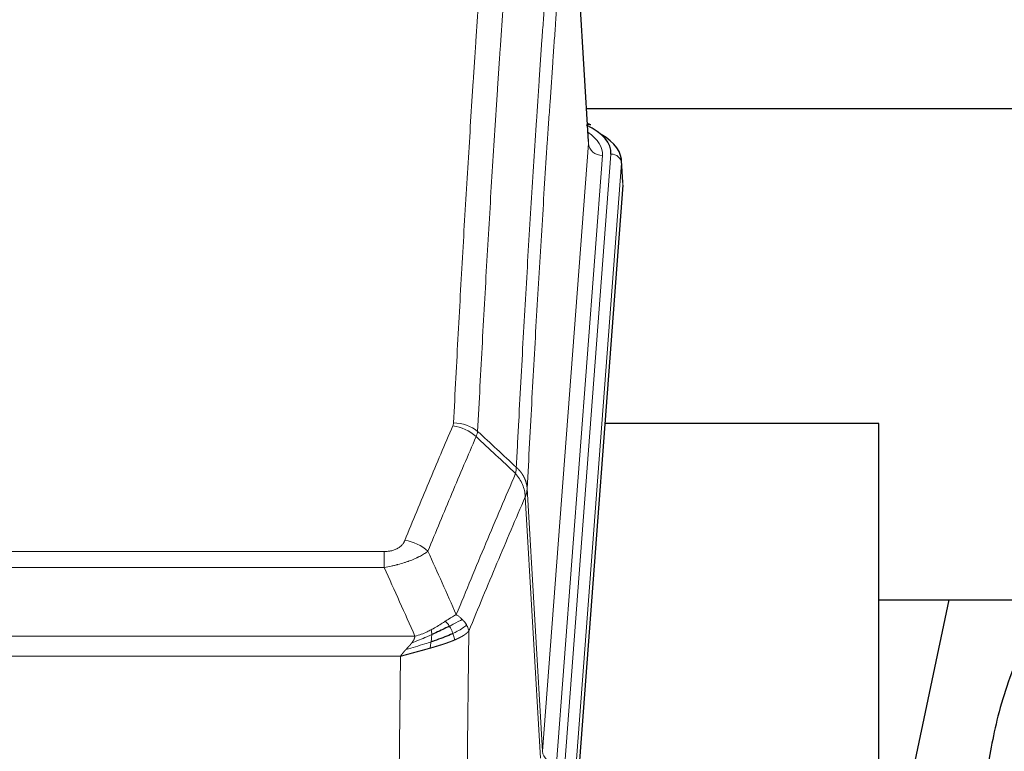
# Model space of a CAD drawing. Header units: inches. Extents: x 0 to 29700, y -16 to 21000.
# Tile 187 of 212: x 24843 to 25123, y 16786 to 16994. Entities that reach past the tile are written whole.
import ezdxf

# ---------------------------------------------------------------- set-up
doc = ezdxf.new("R2010")
doc.units = ezdxf.units.IN
doc.layers.add('254', color=7, linetype='Continuous', true_color=0xffffff)

msp = doc.modelspace()

# ---------------------------------------------------------------- linework, layer by layer
at = {"layer": '254', "color": 110, "linetype": 'Continuous', "lineweight": 13}
for p, q in [((25004.339, 16958.296), (24999.091, 17044.885)), ((24991.273, 16785.523), (25004.339, 16958.296)), ((25008.331, 16954.869), (24995.265, 16782.096)), ((24997.612, 16781.944), (25010.723, 16955.304)), ((25013.717, 16952.734), (25000.606, 16779.374)), ((25014.097, 16946.455), (25013.717, 16952.734)), ((24986.896, 16860.199), (24991.273, 16785.523)), ((24990.692, 16783.613), (24986.34, 16857.866)), ((24740.904, 16842.318), (24946.247, 16842.318)), ((24946.247, 16837.755), (24946.247, 16842.318)), ((24946.247, 16837.755), (24740.904, 16837.755)), ((24970.297, 16819.721), (24969.34, 16744.07)), ((24732.173, 16818.275), (24954.978, 16818.275)), ((24950.865, 16812.531), (24736.285, 16812.531)), ((24949.897, 16736.035), (24950.865, 16812.531))]:
    msp.add_line(p, q, dxfattribs=at)
at = {"layer": '254', "color": 2, "linetype": 'Continuous', "lineweight": 25}
for p, q in [((25004.344, 16958.871), (24999.093, 17045.508)), ((25003.738, 16968.266), (25169.925, 16968.266)), ((25004.975, 16963.578), (25004.032, 16964.014)), ((25014.103, 16947.238), (25013.722, 16953.52)), ((25014.097, 16946.455), (25000.98, 16773.001)), ((25086.915, 16878.691), (25008.973, 16878.691)), ((25086.915, 16689.889), (25086.915, 16878.691)), ((25086.911, 16828.612), (25158.588, 16828.612)), ((25106.759, 16828.61), (25086.916, 16734.453))]:
    msp.add_line(p, q, dxfattribs=at)
for centre, major_axis, ratio, start_param, end_param in [((24986.703, 16955.678), (24.034, 0.016), 0.461198, 6.2480186, 7.0671317), ((25003.718, 16960.855), (1.258, 2.724), 0.6272114, 6.2831797, 6.7581181), ((24986.703, 16953.017), (27.03, 0.194), 0.4633579, 6.2451225, 6.9481136)]:
    msp.add_ellipse(centre, major_axis=major_axis, ratio=ratio, start_param=start_param, end_param=end_param, dxfattribs=at)
at = {"layer": '254', "color": 110, "linetype": 'Continuous', "lineweight": 13}
for centre, major_axis, ratio, start_param, end_param in [((24984.312, 16955.243), (24.034, 0.016), 0.461198, 6.2480186, 6.8801307), ((25008.331, 16958.417), (3.989, -0.302), 0.8864705, 3.2608937, 4.7793301), ((25010.723, 16952.643), (2.991, -0.226), 0.8864705, 0.119301, 1.6377375), ((24965.942, 16870.57), (-9.987, 0.512), 0.8285973, 3.9974013, 4.7548106), ((24965.755, 16869.778), (-9.188, 3.948), 0.8056434, 4.2999866, 5.045624), ((24952.094, 16837.316), (9.245, -3.812), 0.7933159, 1.14397, 1.886928), ((24995.265, 16785.644), (3.989, -0.302), 0.8864705, 3.2608937, 4.7793301)]:
    msp.add_ellipse(centre, major_axis=major_axis, ratio=ratio, start_param=start_param, end_param=end_param, dxfattribs=at)
for points, knots in [([(24965.942, 16878.859), (24966.38, 16887.438), (24967.27, 16904.357), (24968.191, 16920.799), (24968.893, 16932.952), (24969.129, 16936.973), (24969.605, 16944.956), (24969.845, 16948.917), (24970.57, 16960.712), (24971.061, 16968.454), (24971.685, 16977.979), (24971.81, 16979.876), (24972.061, 16983.654), (24972.44, 16989.299), (24972.822, 16994.873), (24973.593, 17005.927), (24974.635, 17020.416), (24976.243, 17041.401), (24977.343, 17054.891), (24977.901, 17061.511)], [0, 0, 0, 0, 0.125, 0.25, 0.25, 0.3125, 0.3125, 0.375, 0.375, 0.5, 0.5, 0.53125, 0.53125, 0.5625, 0.625, 0.625, 0.75, 0.875, 1, 1, 1, 1]), ([(24984.784, 17058.922), (24984.226, 17052.309), (24983.124, 17038.835), (24981.514, 17017.874), (24980.47, 17003.402), (24979.699, 16992.36), (24979.316, 16986.793), (24978.937, 16981.155), (24978.685, 16977.381), (24978.56, 16975.486), (24977.935, 16965.972), (24977.444, 16958.24), (24976.717, 16946.458), (24976.477, 16942.501), (24976.001, 16934.528), (24975.765, 16930.512), (24975.062, 16918.373), (24974.14, 16901.95), (24973.248, 16885.052), (24972.81, 16876.483)], [0, 0, 0, 0, 0.125, 0.25, 0.375, 0.375, 0.4375, 0.46875, 0.46875, 0.5, 0.5, 0.625, 0.625, 0.6875, 0.6875, 0.75, 0.75, 0.875, 1, 1, 1, 1]), ([(24983.807, 16866.261), (24983.862, 16867.351), (24983.918, 16868.439), (24984.03, 16870.612), (24984.199, 16873.865), (24984.594, 16881.416), (24984.938, 16887.817), (24985.631, 16900.527), (24986.571, 16917.224), (24988.03, 16941.526), (24989.034, 16957.23), (24989.608, 16965.924), (24989.672, 16966.888), (24989.8, 16968.812), (24989.993, 16971.692), (24990.444, 16978.371), (24990.835, 16984.024), (24991.164, 16988.694), (24991.23, 16989.626), (24991.362, 16991.486), (24991.56, 16994.271), (24992.025, 17000.724), (24992.428, 17006.182), (24993.24, 17017.001), (24994.337, 17031.166), (24995.464, 17044.81), (24996.036, 17051.501)], [0, 0, 0, 0, 0.015625, 0.015625, 0.03125, 0.0625, 0.125, 0.125, 0.25, 0.375, 0.5, 0.5, 0.515625, 0.515625, 0.53125, 0.5625, 0.625, 0.625, 0.640625, 0.640625, 0.65625, 0.6875, 0.75, 0.75, 0.875, 1, 1, 1, 1]), ([(24999.091, 17044.885), (24998.521, 17038.212), (24997.397, 17024.607), (24996.303, 17010.482), (24995.493, 16999.694), (24995.092, 16994.251), (24994.628, 16987.816), (24994.43, 16985.04), (24994.299, 16983.186), (24994.233, 16982.256), (24993.905, 16977.599), (24993.515, 16971.963), (24993.065, 16965.305), (24992.873, 16962.433), (24992.745, 16960.515), (24992.681, 16959.553), (24992.109, 16950.886), (24991.108, 16935.229), (24989.653, 16911.002), (24988.247, 16886.034), (24987.341, 16868.893), (24986.896, 16860.199)], [0, 0, 0, 0, 0.125, 0.25, 0.25, 0.3125, 0.34375, 0.359375, 0.359375, 0.375, 0.375, 0.4375, 0.46875, 0.484375, 0.484375, 0.5, 0.5, 0.625, 0.75, 0.875, 1, 1, 1, 1]), ([(24965.942, 16878.859), (24965.935, 16878.725), (24965.917, 16878.592), (24965.854, 16878.327), (24965.811, 16878.195), (24965.755, 16878.065)], [0, 0, 0, 0, 0.5, 0.5, 1, 1, 1, 1]), ([(24952.094, 16845.472), (24953.228, 16848.234), (24954.363, 16850.984), (24956.635, 16856.461), (24957.773, 16859.189), (24961.188, 16867.337), (24963.469, 16872.724), (24965.755, 16878.065)], [0, 0, 0, 0, 0.25, 0.25, 0.5, 0.5, 1, 1, 1, 1]), ([(24972.351, 16874.978), (24970.063, 16869.641), (24967.779, 16864.26), (24964.36, 16856.119), (24963.221, 16853.394), (24960.946, 16847.921), (24959.809, 16845.174), (24958.674, 16842.415)], [0, 0, 0, 0, 0.5, 0.5, 0.75, 0.75, 1, 1, 1, 1]), ([(24966.741, 16824.367), (24968.139, 16827.782), (24969.538, 16831.18), (24972.34, 16837.941), (24973.743, 16841.305), (24977.957, 16851.344), (24980.772, 16857.969), (24983.595, 16864.524)], [0, 0, 0, 0, 0.25, 0.25, 0.5, 0.5, 1, 1, 1, 1]), ([(24983.807, 16866.261), (24983.786, 16865.997), (24983.77, 16865.71), (24983.712, 16865.12), (24983.67, 16864.818), (24983.595, 16864.524)], [0, 0, 0, 0, 0.5, 0.5, 1, 1, 1, 1]), ([(24983.595, 16864.524), (24984.003, 16864.041), (24984.376, 16863.53), (24985.035, 16862.466), (24985.32, 16861.914), (24985.791, 16860.782), (24985.977, 16860.203), (24986.241, 16859.037), (24986.318, 16858.449), (24986.34, 16857.866)], [0, 0, 0, 0, 0.25, 0.25, 0.5, 0.5, 0.75, 0.75, 1, 1, 1, 1]), ([(24983.807, 16866.261), (24983.819, 16866.25), (24983.845, 16866.227), (24983.883, 16866.192), (24983.921, 16866.157), (24983.959, 16866.122), (24983.997, 16866.086), (24984.036, 16866.05), (24984.074, 16866.013), (24984.113, 16865.976), (24984.152, 16865.938), (24984.19, 16865.9), (24984.229, 16865.861), (24984.268, 16865.822), (24984.307, 16865.782), (24984.346, 16865.742), (24984.385, 16865.702), (24984.425, 16865.661), (24984.464, 16865.619), (24984.503, 16865.577), (24984.542, 16865.534), (24984.581, 16865.491), (24984.621, 16865.448), (24984.66, 16865.404), (24984.699, 16865.359), (24984.738, 16865.314), (24984.777, 16865.268), (24984.816, 16865.222), (24984.855, 16865.176), (24984.895, 16865.128), (24984.933, 16865.081), (24984.972, 16865.033), (24985.011, 16864.984), (24985.05, 16864.935), (24985.088, 16864.885), (24985.127, 16864.834), (24985.165, 16864.784), (24985.204, 16864.732), (24985.242, 16864.68), (24985.28, 16864.628), (24985.317, 16864.575), (24985.355, 16864.521), (24985.393, 16864.467), (24985.43, 16864.412), (24985.467, 16864.357), (24985.504, 16864.301), (24985.541, 16864.245), (24985.577, 16864.188), (24985.613, 16864.13), (24985.649, 16864.072), (24985.685, 16864.014), (24985.72, 16863.955), (24985.756, 16863.895), (24985.79, 16863.835), (24985.825, 16863.774), (24985.859, 16863.712), (24985.893, 16863.65), (24985.927, 16863.588), (24985.96, 16863.525), (24985.995, 16863.457), (24986.032, 16863.384), (24986.071, 16863.306), (24986.108, 16863.228), (24986.145, 16863.15), (24986.181, 16863.071), (24986.216, 16862.992), (24986.25, 16862.913), (24986.283, 16862.834), (24986.316, 16862.754), (24986.348, 16862.674), (24986.379, 16862.594), (24986.409, 16862.513), (24986.438, 16862.433), (24986.466, 16862.352), (24986.494, 16862.271), (24986.52, 16862.19), (24986.546, 16862.109), (24986.571, 16862.027), (24986.595, 16861.945), (24986.618, 16861.863), (24986.64, 16861.781), (24986.662, 16861.699), (24986.682, 16861.617), (24986.702, 16861.534), (24986.721, 16861.451), (24986.739, 16861.369), (24986.756, 16861.286), (24986.772, 16861.203), (24986.787, 16861.119), (24986.801, 16861.036), (24986.815, 16860.953), (24986.828, 16860.869), (24986.839, 16860.786), (24986.85, 16860.702), (24986.86, 16860.618), (24986.869, 16860.535), (24986.877, 16860.451), (24986.884, 16860.367), (24986.891, 16860.283), (24986.894, 16860.227), (24986.896, 16860.199)], [0, 0, 0, 0, 0.0069372, 0.0139334, 0.0209887, 0.028103, 0.0352764, 0.0425088, 0.0498003, 0.0571509, 0.0645605, 0.0720292, 0.0795569, 0.0871437, 0.0947896, 0.1024945, 0.1102584, 0.1180815, 0.1259636, 0.1339048, 0.141905, 0.1499643, 0.1580827, 0.1662601, 0.1744966, 0.1827922, 0.1911468, 0.1995605, 0.2080333, 0.2165651, 0.225156, 0.233806, 0.2425151, 0.2512832, 0.2601104, 0.2689967, 0.277942, 0.2869465, 0.29601, 0.3051325, 0.3143142, 0.3235549, 0.3328547, 0.3422136, 0.3516315, 0.3611085, 0.3706446, 0.3802398, 0.3898941, 0.3996074, 0.4093798, 0.4192113, 0.4291019, 0.4390515, 0.4490602, 0.459128, 0.4692549, 0.4794409, 0.4896859, 0.4999901, 0.5124905, 0.524991, 0.5374914, 0.5499918, 0.5624922, 0.5749926, 0.587493, 0.5999934, 0.6124937, 0.6249941, 0.6374944, 0.6499948, 0.6624951, 0.6749954, 0.6874957, 0.699996, 0.7124963, 0.7249966, 0.7374968, 0.7499971, 0.7624973, 0.7749976, 0.7874978, 0.799998, 0.8124982, 0.8249984, 0.8374986, 0.8499988, 0.8624989, 0.8749991, 0.8874992, 0.8999993, 0.9124995, 0.9249996, 0.9374997, 0.9499998, 0.9624998, 0.9749999, 0.9875, 1, 1, 1, 1]), ([(24986.896, 16860.199), (24986.896, 16860.192), (24986.894, 16860.166), (24986.891, 16860.11), (24986.884, 16860.018), (24986.872, 16859.891), (24986.854, 16859.729), (24986.825, 16859.532), (24986.783, 16859.299), (24986.739, 16859.1), (24986.701, 16858.946), (24986.675, 16858.85), (24986.649, 16858.757), (24986.622, 16858.665), (24986.595, 16858.575), (24986.567, 16858.488), (24986.539, 16858.403), (24986.511, 16858.32), (24986.482, 16858.239), (24986.454, 16858.16), (24986.425, 16858.084), (24986.397, 16858.009), (24986.368, 16857.937), (24986.349, 16857.889), (24986.34, 16857.866)], [0, 0, 0, 0, 0.0092499, 0.0337179, 0.073404, 0.128308, 0.1984299, 0.2837694, 0.3843264, 0.5001005, 0.5424888, 0.5838484, 0.6241794, 0.6634821, 0.7017567, 0.7390032, 0.7752221, 0.8104134, 0.8445775, 0.8777146, 0.909825, 0.9409091, 0.9709673, 1, 1, 1, 1]), ([(24986.34, 16857.866), (24983.654, 16851.633), (24980.974, 16845.338), (24976.964, 16835.801), (24975.628, 16832.607), (24972.96, 16826.187), (24971.628, 16822.962), (24970.297, 16819.721)], [0, 0, 0, 0, 0.5, 0.5, 0.75, 0.75, 1, 1, 1, 1]), ([(24952.094, 16845.472), (24952.073, 16845.421), (24952.051, 16845.37), (24952.004, 16845.268), (24951.98, 16845.217), (24951.905, 16845.066), (24951.85, 16844.966), (24951.733, 16844.769), (24951.669, 16844.671), (24951.532, 16844.478), (24951.459, 16844.383), (24951.302, 16844.195), (24951.218, 16844.103), (24951.083, 16843.966), (24951.036, 16843.921), (24950.94, 16843.831), (24950.89, 16843.787), (24950.736, 16843.656), (24950.628, 16843.571), (24950.4, 16843.408), (24950.28, 16843.33), (24950.091, 16843.217), (24949.994, 16843.161), (24949.893, 16843.108), (24949.824, 16843.073), (24949.79, 16843.055), (24949.615, 16842.97), (24949.471, 16842.906), (24949.024, 16842.729), (24948.707, 16842.63), (24948.287, 16842.53), (24948.202, 16842.512), (24948.029, 16842.477), (24947.942, 16842.461), (24947.68, 16842.417), (24947.504, 16842.393), (24947.15, 16842.355), (24946.971, 16842.341), (24946.611, 16842.323), (24946.429, 16842.318), (24946.247, 16842.318)], [0, 0, 0, 0, 0.03125, 0.03125, 0.0625, 0.0625, 0.125, 0.125, 0.1875, 0.1875, 0.25, 0.25, 0.3125, 0.3125, 0.34375, 0.34375, 0.375, 0.375, 0.4375, 0.4375, 0.5, 0.5, 0.53125, 0.546875, 0.546875, 0.5625, 0.5625, 0.625, 0.625, 0.75, 0.75, 0.78125, 0.78125, 0.8125, 0.8125, 0.875, 0.875, 0.9375, 0.9375, 1, 1, 1, 1]), ([(24958.674, 16842.415), (24958.376, 16842.182), (24958.05, 16841.951), (24957.337, 16841.493), (24956.95, 16841.267), (24956.322, 16840.93), (24956.05, 16840.791), (24955.765, 16840.652), (24955.65, 16840.597), (24955.592, 16840.57), (24955.416, 16840.487), (24955.297, 16840.432), (24954.695, 16840.161), (24954.186, 16839.95), (24953.514, 16839.695), (24953.377, 16839.644), (24953.17, 16839.569), (24953.101, 16839.544), (24952.961, 16839.494), (24952.891, 16839.469), (24952.539, 16839.346), (24952.252, 16839.25), (24951.376, 16838.969), (24950.771, 16838.791), (24950.067, 16838.602), (24949.989, 16838.582), (24949.831, 16838.54), (24949.752, 16838.52), (24949.514, 16838.458), (24949.355, 16838.419), (24948.875, 16838.301), (24948.552, 16838.226), (24947.577, 16838.009), (24946.917, 16837.876), (24946.247, 16837.755)], [0, 0, 0, 0, 0.125, 0.125, 0.25, 0.25, 0.3125, 0.328125, 0.328125, 0.34375, 0.34375, 0.375, 0.375, 0.5, 0.5, 0.53125, 0.53125, 0.546875, 0.546875, 0.5625, 0.5625, 0.625, 0.625, 0.75, 0.75, 0.765625, 0.765625, 0.78125, 0.78125, 0.8125, 0.8125, 0.875, 0.875, 1, 1, 1, 1]), ([(24963.565, 16822.471), (24963.416, 16822.375), (24963.264, 16822.276), (24962.65, 16821.879), (24962.171, 16821.572), (24961.177, 16820.958), (24960.662, 16820.651), (24959.955, 16820.257), (24959.776, 16820.159), (24959.596, 16820.064)], [0, 0, 0, 0, 0.125, 0.125, 0.5, 0.5, 0.875, 0.875, 1, 1, 1, 1]), ([(24966.741, 16824.367), (24966.048, 16824.039), (24965.281, 16823.574), (24964.155, 16822.854), (24963.864, 16822.665), (24963.565, 16822.471)], [0, 0, 0, 0, 0.75, 0.75, 1, 1, 1, 1]), ([(24964.79, 16821.091), (24964.691, 16821.246), (24964.59, 16821.394), (24964.333, 16821.738), (24964.175, 16821.922), (24963.865, 16822.238), (24963.711, 16822.369), (24963.565, 16822.471)], [0, 0, 0, 0, 0.25, 0.25, 0.625, 0.625, 1, 1, 1, 1]), ([(24968.448, 16823.022), (24967.749, 16822.639), (24966.878, 16822.167), (24965.518, 16821.462), (24965.161, 16821.279), (24964.79, 16821.091)], [0, 0, 0, 0, 0.75, 0.75, 1, 1, 1, 1]), ([(24968.448, 16823.022), (24968.325, 16823.146), (24968.197, 16823.267), (24967.865, 16823.563), (24967.654, 16823.734), (24967.212, 16824.062), (24966.981, 16824.218), (24966.741, 16824.367)], [0, 0, 0, 0, 0.25, 0.25, 0.625, 0.625, 1, 1, 1, 1]), ([(24969.658, 16821.434), (24969.619, 16821.504), (24969.579, 16821.573), (24969.411, 16821.849), (24969.272, 16822.052), (24968.969, 16822.45), (24968.804, 16822.645), (24968.569, 16822.898), (24968.509, 16822.96), (24968.448, 16823.022)], [0, 0, 0, 0, 0.125, 0.125, 0.5, 0.5, 0.875, 0.875, 1, 1, 1, 1]), ([(24959.596, 16820.064), (24959.236, 16819.872), (24958.868, 16819.686), (24957.375, 16818.983), (24956.198, 16818.541), (24954.978, 16818.275)], [0, 0, 0, 0, 0.25, 0.25, 1, 1, 1, 1]), ([(24959.746, 16818.694), (24959.748, 16818.849), (24959.746, 16818.997), (24959.733, 16819.341), (24959.717, 16819.524), (24959.669, 16819.837), (24959.636, 16819.966), (24959.596, 16820.064)], [0, 0, 0, 0, 0.25, 0.25, 0.625, 0.625, 1, 1, 1, 1]), ([(24965.775, 16819.018), (24965.745, 16819.107), (24965.712, 16819.196), (24965.578, 16819.553), (24965.465, 16819.823), (24965.215, 16820.352), (24965.079, 16820.61), (24964.888, 16820.934), (24964.839, 16821.014), (24964.79, 16821.091)], [0, 0, 0, 0, 0.125, 0.125, 0.5, 0.5, 0.875, 0.875, 1, 1, 1, 1]), ([(24969.658, 16821.434), (24969.046, 16820.85), (24968.15, 16820.242), (24966.62, 16819.426), (24966.21, 16819.222), (24965.775, 16819.018)], [0, 0, 0, 0, 0.75, 0.75, 1, 1, 1, 1]), ([(24970.297, 16819.721), (24970.291, 16819.714), (24970.28, 16819.699), (24970.261, 16819.678), (24970.243, 16819.656), (24970.225, 16819.635), (24970.206, 16819.614), (24970.187, 16819.593), (24970.168, 16819.572), (24970.149, 16819.551), (24970.13, 16819.53), (24970.111, 16819.509), (24970.091, 16819.488), (24970.071, 16819.468), (24970.051, 16819.447), (24970.031, 16819.427), (24970.011, 16819.406), (24969.991, 16819.386), (24969.97, 16819.366), (24969.949, 16819.346), (24969.929, 16819.326), (24969.908, 16819.306), (24969.887, 16819.286), (24969.865, 16819.266), (24969.844, 16819.246), (24969.823, 16819.227), (24969.801, 16819.207), (24969.779, 16819.188), (24969.757, 16819.169), (24969.735, 16819.149), (24969.713, 16819.13), (24969.691, 16819.111), (24969.669, 16819.092), (24969.646, 16819.073), (24969.624, 16819.054), (24969.601, 16819.036), (24969.578, 16819.017), (24969.556, 16818.998), (24969.533, 16818.98), (24969.51, 16818.962), (24969.486, 16818.943), (24969.463, 16818.925), (24969.44, 16818.907), (24969.417, 16818.889), (24969.393, 16818.871), (24969.37, 16818.853), (24969.346, 16818.835), (24969.322, 16818.817), (24969.298, 16818.8), (24969.275, 16818.782), (24969.251, 16818.765), (24969.227, 16818.747), (24969.203, 16818.73), (24969.178, 16818.713), (24969.154, 16818.696), (24969.13, 16818.679), (24969.106, 16818.662), (24969.081, 16818.645), (24969.057, 16818.628), (24969.032, 16818.611), (24969.008, 16818.595), (24968.983, 16818.578), (24968.959, 16818.562), (24968.934, 16818.545), (24968.909, 16818.529), (24968.885, 16818.513), (24968.86, 16818.497), (24968.835, 16818.481), (24968.81, 16818.465), (24968.786, 16818.449), (24968.761, 16818.433), (24968.736, 16818.417), (24968.711, 16818.402), (24968.686, 16818.386), (24968.661, 16818.371), (24968.636, 16818.355), (24968.611, 16818.34), (24968.586, 16818.325), (24968.561, 16818.309), (24968.536, 16818.294), (24968.511, 16818.279), (24968.486, 16818.264), (24968.461, 16818.25), (24968.435, 16818.235), (24968.41, 16818.22), (24968.385, 16818.206), (24968.36, 16818.191), (24968.335, 16818.177), (24968.31, 16818.162), (24968.285, 16818.148), (24968.26, 16818.134), (24968.235, 16818.12), (24968.21, 16818.106), (24968.185, 16818.092), (24968.16, 16818.078), (24968.135, 16818.064), (24968.11, 16818.05), (24968.085, 16818.037), (24968.06, 16818.023), (24968.035, 16818.009), (24968.01, 16817.996), (24967.985, 16817.983), (24967.961, 16817.969), (24967.936, 16817.956), (24967.911, 16817.943), (24967.886, 16817.93), (24967.862, 16817.917), (24967.837, 16817.904), (24967.812, 16817.891), (24967.788, 16817.879), (24967.763, 16817.866), (24967.739, 16817.853), (24967.714, 16817.841), (24967.69, 16817.828), (24967.666, 16817.816), (24967.641, 16817.804), (24967.617, 16817.792), (24967.593, 16817.779), (24967.569, 16817.767), (24967.545, 16817.755), (24967.521, 16817.743), (24967.497, 16817.732), (24967.473, 16817.72), (24967.449, 16817.708), (24967.425, 16817.696), (24967.401, 16817.685), (24967.378, 16817.673), (24967.354, 16817.662), (24967.331, 16817.651), (24967.307, 16817.639), (24967.284, 16817.628), (24967.26, 16817.617), (24967.237, 16817.606), (24967.214, 16817.595), (24967.191, 16817.584), (24967.168, 16817.573), (24967.145, 16817.563), (24967.122, 16817.552), (24967.099, 16817.541), (24967.076, 16817.531), (24967.054, 16817.52), (24967.031, 16817.51), (24967.009, 16817.499), (24966.986, 16817.489), (24966.964, 16817.479), (24966.942, 16817.469), (24966.92, 16817.459), (24966.898, 16817.449), (24966.876, 16817.439), (24966.854, 16817.429), (24966.832, 16817.419), (24966.811, 16817.41), (24966.789, 16817.4), (24966.768, 16817.39), (24966.746, 16817.381), (24966.725, 16817.371), (24966.704, 16817.362), (24966.683, 16817.353), (24966.662, 16817.343), (24966.641, 16817.334), (24966.62, 16817.325), (24966.6, 16817.316), (24966.579, 16817.307), (24966.559, 16817.298), (24966.538, 16817.289), (24966.518, 16817.281), (24966.498, 16817.272), (24966.478, 16817.263), (24966.458, 16817.255), (24966.438, 16817.246), (24966.419, 16817.238), (24966.399, 16817.229), (24966.38, 16817.221), (24966.36, 16817.213), (24966.341, 16817.205), (24966.322, 16817.197), (24966.303, 16817.188), (24966.284, 16817.18), (24966.272, 16817.175), (24966.266, 16817.173)], [0, 0, 0, 0, 0.0080212, 0.0160154, 0.0239827, 0.0319231, 0.0398365, 0.0477229, 0.0555824, 0.0634149, 0.0712205, 0.0789992, 0.0867509, 0.0944756, 0.1021734, 0.1098443, 0.1174881, 0.1251051, 0.1326951, 0.1402581, 0.1477942, 0.1553034, 0.1627856, 0.1702408, 0.1776691, 0.1850704, 0.1924448, 0.1997923, 0.2071128, 0.2144063, 0.2216729, 0.2289126, 0.2361253, 0.243311, 0.2504698, 0.2576016, 0.2647065, 0.2717845, 0.2788355, 0.2858595, 0.2928566, 0.2998268, 0.30677, 0.3136862, 0.3205755, 0.3274379, 0.3342733, 0.3410817, 0.3478632, 0.3546178, 0.3613454, 0.3680461, 0.3747198, 0.3813665, 0.3879863, 0.3945792, 0.4011451, 0.4076841, 0.4141961, 0.4206811, 0.4271393, 0.4335704, 0.4399746, 0.4463519, 0.4527022, 0.4590256, 0.465322, 0.4715915, 0.477834, 0.4840496, 0.4902382, 0.4963999, 0.5025346, 0.5086424, 0.5147232, 0.5207771, 0.526804, 0.532804, 0.5387771, 0.5447232, 0.5506423, 0.5565345, 0.5623997, 0.568238, 0.5740494, 0.5798338, 0.5855912, 0.5913217, 0.5970253, 0.6027019, 0.6083515, 0.6139742, 0.61957, 0.6251388, 0.6306807, 0.6361956, 0.6416836, 0.6471446, 0.6525787, 0.6579858, 0.663366, 0.6687192, 0.6740455, 0.6793448, 0.6846172, 0.6898627, 0.6950812, 0.7002727, 0.7054373, 0.710575, 0.7156857, 0.7207694, 0.7258262, 0.7308561, 0.735859, 0.740835, 0.745784, 0.7507061, 0.7556012, 0.7604694, 0.7653107, 0.7701249, 0.7749123, 0.7796727, 0.7844061, 0.7891127, 0.7937922, 0.7984448, 0.8030705, 0.8076692, 0.812241, 0.8167858, 0.8213037, 0.8257947, 0.8302587, 0.8346957, 0.8391058, 0.843489, 0.8478452, 0.8521745, 0.8564768, 0.8607522, 0.8650006, 0.8692221, 0.8734166, 0.8775842, 0.8817249, 0.8858386, 0.8899254, 0.8939852, 0.8980181, 0.902024, 0.906003, 0.909955, 0.9138802, 0.9177783, 0.9216495, 0.9254938, 0.9293111, 0.9331015, 0.936865, 0.9406015, 0.944311, 0.9479937, 0.9516493, 0.9552781, 0.9588799, 0.9624547, 0.9660026, 0.9695236, 0.9730176, 0.9764847, 0.9799249, 0.9833381, 0.9867243, 0.9900837, 0.993416, 0.9967215, 1, 1, 1, 1]), ([(24970.297, 16819.721), (24970.213, 16820.154), (24970.071, 16820.588), (24969.808, 16821.154), (24969.736, 16821.295), (24969.658, 16821.434)], [0, 0, 0, 0, 0.75, 0.75, 1, 1, 1, 1]), ([(24959.746, 16818.694), (24959.289, 16818.49), (24958.825, 16818.287), (24956.954, 16817.482), (24955.518, 16816.899), (24954.107, 16816.376)], [0, 0, 0, 0, 0.25, 0.25, 1, 1, 1, 1]), ([(24954.107, 16816.376), (24954.115, 16816.387), (24954.131, 16816.408), (24954.155, 16816.44), (24954.178, 16816.472), (24954.201, 16816.504), (24954.224, 16816.536), (24954.246, 16816.567), (24954.268, 16816.599), (24954.29, 16816.63), (24954.311, 16816.661), (24954.332, 16816.692), (24954.353, 16816.723), (24954.373, 16816.754), (24954.393, 16816.785), (24954.413, 16816.816), (24954.432, 16816.847), (24954.451, 16816.877), (24954.47, 16816.908), (24954.488, 16816.938), (24954.506, 16816.968), (24954.524, 16816.998), (24954.541, 16817.028), (24954.558, 16817.058), (24954.575, 16817.088), (24954.591, 16817.118), (24954.607, 16817.148), (24954.623, 16817.177), (24954.638, 16817.207), (24954.653, 16817.236), (24954.668, 16817.265), (24954.682, 16817.294), (24954.696, 16817.323), (24954.71, 16817.352), (24954.723, 16817.381), (24954.736, 16817.41), (24954.749, 16817.438), (24954.761, 16817.467), (24954.773, 16817.495), (24954.785, 16817.524), (24954.796, 16817.552), (24954.807, 16817.58), (24954.818, 16817.608), (24954.828, 16817.636), (24954.839, 16817.664), (24954.848, 16817.691), (24954.858, 16817.719), (24954.867, 16817.747), (24954.875, 16817.774), (24954.884, 16817.801), (24954.892, 16817.828), (24954.9, 16817.856), (24954.907, 16817.883), (24954.914, 16817.909), (24954.921, 16817.936), (24954.927, 16817.963), (24954.933, 16817.989), (24954.939, 16818.016), (24954.944, 16818.042), (24954.949, 16818.069), (24954.954, 16818.095), (24954.959, 16818.121), (24954.963, 16818.147), (24954.966, 16818.173), (24954.97, 16818.198), (24954.973, 16818.224), (24954.976, 16818.25), (24954.977, 16818.267), (24954.978, 16818.275)], [0, 0, 0, 0, 0.0185022, 0.0368847, 0.0551481, 0.073293, 0.0913199, 0.1092294, 0.1270222, 0.1446988, 0.1622598, 0.1797059, 0.1970378, 0.2142561, 0.2313614, 0.2483544, 0.265236, 0.2820066, 0.2986672, 0.3152184, 0.331661, 0.3479958, 0.3642235, 0.380345, 0.3963611, 0.4122725, 0.4280803, 0.4437851, 0.459388, 0.4748898, 0.4902915, 0.5055939, 0.5207981, 0.535905, 0.5509156, 0.565831, 0.5806521, 0.5953801, 0.6100159, 0.6245607, 0.6390157, 0.6533819, 0.6676604, 0.6818526, 0.6959596, 0.7099825, 0.7239227, 0.7377815, 0.75156, 0.7652597, 0.7788818, 0.7924277, 0.8058989, 0.8192966, 0.8326224, 0.8458776, 0.8590638, 0.8721825, 0.8852351, 0.8982233, 0.9111485, 0.9240124, 0.9368166, 0.9495628, 0.9622525, 0.9748874, 0.9874694, 1, 1, 1, 1]), ([(24966.266, 16817.173), (24966.251, 16817.166), (24966.222, 16817.154), (24966.177, 16817.135), (24966.133, 16817.117), (24966.089, 16817.098), (24966.044, 16817.08), (24965.999, 16817.061), (24965.955, 16817.043), (24965.91, 16817.025), (24965.865, 16817.006), (24965.82, 16816.988), (24965.775, 16816.97), (24965.73, 16816.952), (24965.684, 16816.934), (24965.639, 16816.916), (24965.593, 16816.897), (24965.548, 16816.879), (24965.502, 16816.861), (24965.456, 16816.844), (24965.41, 16816.826), (24965.364, 16816.808), (24965.318, 16816.79), (24965.272, 16816.772), (24965.226, 16816.754), (24965.18, 16816.737), (24965.133, 16816.719), (24965.087, 16816.701), (24965.04, 16816.684), (24964.994, 16816.666), (24964.947, 16816.649), (24964.9, 16816.631), (24964.853, 16816.614), (24964.806, 16816.596), (24964.759, 16816.579), (24964.712, 16816.562), (24964.665, 16816.545), (24964.618, 16816.527), (24964.571, 16816.51), (24964.523, 16816.493), (24964.476, 16816.476), (24964.428, 16816.459), (24964.381, 16816.442), (24964.333, 16816.425), (24964.286, 16816.408), (24964.238, 16816.391), (24964.19, 16816.374), (24964.143, 16816.357), (24964.095, 16816.34), (24964.047, 16816.323), (24963.999, 16816.307), (24963.951, 16816.29), (24963.903, 16816.273), (24963.855, 16816.257), (24963.806, 16816.24), (24963.758, 16816.223), (24963.71, 16816.207), (24963.662, 16816.19), (24963.613, 16816.174), (24963.565, 16816.157), (24963.517, 16816.141), (24963.468, 16816.125), (24963.42, 16816.108), (24963.371, 16816.092), (24963.323, 16816.076), (24963.274, 16816.06), (24963.225, 16816.043), (24963.177, 16816.027), (24963.128, 16816.011), (24963.079, 16815.995), (24963.03, 16815.979), (24962.982, 16815.963), (24962.933, 16815.947), (24962.884, 16815.931), (24962.835, 16815.915), (24962.786, 16815.9), (24962.737, 16815.884), (24962.688, 16815.868), (24962.639, 16815.852), (24962.59, 16815.836), (24962.541, 16815.821), (24962.492, 16815.805), (24962.443, 16815.789), (24962.394, 16815.774), (24962.345, 16815.758), (24962.296, 16815.743), (24962.247, 16815.727), (24962.198, 16815.712), (24962.149, 16815.696), (24962.1, 16815.681), (24962.051, 16815.666), (24962.001, 16815.65), (24961.952, 16815.635), (24961.903, 16815.62), (24961.854, 16815.605), (24961.805, 16815.589), (24961.756, 16815.574), (24961.706, 16815.559), (24961.657, 16815.544), (24961.608, 16815.529), (24961.559, 16815.514), (24961.51, 16815.499), (24961.461, 16815.484), (24961.411, 16815.469), (24961.362, 16815.454), (24961.313, 16815.439), (24961.264, 16815.424), (24961.215, 16815.41), (24961.166, 16815.395), (24961.116, 16815.38), (24961.067, 16815.365), (24961.018, 16815.351), (24960.969, 16815.336), (24960.92, 16815.321), (24960.871, 16815.307), (24960.822, 16815.292), (24960.773, 16815.278), (24960.724, 16815.263), (24960.675, 16815.249), (24960.626, 16815.234), (24960.577, 16815.22), (24960.528, 16815.205), (24960.479, 16815.191), (24960.43, 16815.177), (24960.381, 16815.162), (24960.332, 16815.148), (24960.283, 16815.134), (24960.234, 16815.12), (24960.185, 16815.105), (24960.136, 16815.091), (24960.088, 16815.077), (24960.039, 16815.063), (24959.99, 16815.049), (24959.941, 16815.035), (24959.893, 16815.021), (24959.844, 16815.007), (24959.796, 16814.993), (24959.747, 16814.979), (24959.698, 16814.965), (24959.65, 16814.951), (24959.601, 16814.937), (24959.553, 16814.923), (24959.504, 16814.91), (24959.456, 16814.896), (24959.408, 16814.882), (24959.359, 16814.868), (24959.311, 16814.855), (24959.279, 16814.845), (24959.263, 16814.841)], [0, 0, 0, 0, 0.0076941, 0.0153765, 0.0230472, 0.0307061, 0.0383534, 0.045989, 0.0536129, 0.061225, 0.0688255, 0.0764143, 0.0839914, 0.0915567, 0.0991104, 0.1066524, 0.1141827, 0.1217013, 0.1292082, 0.1367034, 0.1441869, 0.1516588, 0.1591189, 0.1665674, 0.1740041, 0.1814292, 0.1888426, 0.1962444, 0.2036344, 0.2110128, 0.2183794, 0.2257344, 0.2330778, 0.2404094, 0.2477294, 0.2550377, 0.2623343, 0.2696193, 0.2768926, 0.2841542, 0.2914041, 0.2986424, 0.305869, 0.313084, 0.3202872, 0.3274789, 0.3346588, 0.3418271, 0.3489838, 0.3561287, 0.3632621, 0.3703837, 0.3774937, 0.3845921, 0.3916788, 0.3987539, 0.4058173, 0.412869, 0.4199092, 0.4269376, 0.4339544, 0.4409596, 0.4479532, 0.454935, 0.4619053, 0.4688639, 0.4758109, 0.4827462, 0.4896699, 0.496582, 0.5034825, 0.5103713, 0.5172485, 0.524114, 0.5309679, 0.5378102, 0.5446409, 0.55146, 0.5582674, 0.5650632, 0.5718474, 0.57862, 0.5853809, 0.5921303, 0.598868, 0.6055941, 0.6123087, 0.6190116, 0.6257029, 0.6323825, 0.6390506, 0.6457071, 0.652352, 0.6589853, 0.665607, 0.672217, 0.6788155, 0.6854024, 0.6919777, 0.6985414, 0.7050935, 0.7116341, 0.718163, 0.7246804, 0.7311862, 0.7376804, 0.744163, 0.750634, 0.7570935, 0.7635413, 0.7699776, 0.7764024, 0.7828155, 0.7892171, 0.7956072, 0.8019856, 0.8083525, 0.8147079, 0.8210516, 0.8273839, 0.8337045, 0.8400136, 0.8463112, 0.8525972, 0.8588716, 0.8651345, 0.8713859, 0.8776257, 0.8838539, 0.8900706, 0.8962758, 0.9024695, 0.9086516, 0.9148221, 0.9209812, 0.9271287, 0.9332646, 0.9393891, 0.945502, 0.9516034, 0.9576933, 0.9637717, 0.9698385, 0.9758938, 0.9819376, 0.9879699, 0.9939907, 1, 1, 1, 1]), ([(24959.578, 16816.634), (24959.59, 16816.721), (24959.601, 16816.809), (24959.646, 16817.162), (24959.675, 16817.43), (24959.719, 16817.956), (24959.734, 16818.213), (24959.744, 16818.537), (24959.745, 16818.617), (24959.746, 16818.694)], [0, 0, 0, 0, 0.125, 0.125, 0.5, 0.5, 0.875, 0.875, 1, 1, 1, 1]), ([(24966.266, 16817.173), (24966.194, 16817.533), (24966.095, 16817.992), (24965.893, 16818.667), (24965.837, 16818.842), (24965.775, 16819.018)], [0, 0, 0, 0, 0.75, 0.75, 1, 1, 1, 1]), ([(24959.263, 16814.841), (24959.241, 16814.835), (24959.198, 16814.822), (24959.133, 16814.804), (24959.068, 16814.786), (24959.003, 16814.767), (24958.938, 16814.749), (24958.873, 16814.731), (24958.808, 16814.712), (24958.742, 16814.694), (24958.677, 16814.676), (24958.612, 16814.658), (24958.547, 16814.639), (24958.482, 16814.621), (24958.417, 16814.603), (24958.351, 16814.585), (24958.286, 16814.567), (24958.221, 16814.549), (24958.156, 16814.53), (24958.091, 16814.512), (24958.025, 16814.494), (24957.96, 16814.476), (24957.895, 16814.458), (24957.83, 16814.44), (24957.764, 16814.422), (24957.699, 16814.404), (24957.634, 16814.386), (24957.569, 16814.368), (24957.503, 16814.35), (24957.438, 16814.332), (24957.373, 16814.314), (24957.308, 16814.297), (24957.243, 16814.279), (24957.177, 16814.261), (24957.112, 16814.243), (24957.047, 16814.225), (24956.982, 16814.207), (24956.917, 16814.19), (24956.852, 16814.172), (24956.786, 16814.154), (24956.721, 16814.136), (24956.656, 16814.119), (24956.591, 16814.101), (24956.526, 16814.083), (24956.461, 16814.066), (24956.396, 16814.048), (24956.331, 16814.03), (24956.266, 16814.013), (24956.201, 16813.995), (24956.136, 16813.977), (24956.072, 16813.96), (24956.007, 16813.942), (24955.942, 16813.925), (24955.877, 16813.907), (24955.812, 16813.89), (24955.748, 16813.872), (24955.683, 16813.855), (24955.618, 16813.837), (24955.554, 16813.82), (24955.489, 16813.802), (24955.425, 16813.785), (24955.36, 16813.767), (24955.296, 16813.75), (24955.231, 16813.732), (24955.167, 16813.715), (24955.102, 16813.697), (24955.038, 16813.68), (24954.974, 16813.663), (24954.91, 16813.645), (24954.845, 16813.628), (24954.781, 16813.611), (24954.717, 16813.593), (24954.653, 16813.576), (24954.589, 16813.559), (24954.525, 16813.541), (24954.461, 16813.524), (24954.397, 16813.507), (24954.334, 16813.489), (24954.27, 16813.472), (24954.206, 16813.455), (24954.143, 16813.438), (24954.079, 16813.42), (24954.015, 16813.403), (24953.952, 16813.386), (24953.889, 16813.369), (24953.825, 16813.351), (24953.762, 16813.334), (24953.699, 16813.317), (24953.635, 16813.3), (24953.572, 16813.283), (24953.509, 16813.265), (24953.446, 16813.248), (24953.383, 16813.231), (24953.32, 16813.214), (24953.258, 16813.197), (24953.195, 16813.18), (24953.132, 16813.163), (24953.07, 16813.145), (24953.007, 16813.128), (24952.945, 16813.111), (24952.882, 16813.094), (24952.82, 16813.077), (24952.758, 16813.06), (24952.695, 16813.043), (24952.633, 16813.026), (24952.571, 16813.009), (24952.509, 16812.991), (24952.447, 16812.974), (24952.385, 16812.957), (24952.324, 16812.94), (24952.262, 16812.923), (24952.2, 16812.906), (24952.139, 16812.889), (24952.077, 16812.872), (24952.016, 16812.855), (24951.955, 16812.838), (24951.893, 16812.821), (24951.832, 16812.804), (24951.771, 16812.787), (24951.71, 16812.77), (24951.649, 16812.753), (24951.589, 16812.736), (24951.528, 16812.718), (24951.467, 16812.701), (24951.407, 16812.684), (24951.346, 16812.667), (24951.286, 16812.65), (24951.225, 16812.633), (24951.165, 16812.616), (24951.105, 16812.599), (24951.045, 16812.582), (24950.985, 16812.565), (24950.925, 16812.548), (24950.885, 16812.537), (24950.865, 16812.531)], [0, 0, 0, 0, 0.0081592, 0.0163092, 0.0244501, 0.0325819, 0.0407045, 0.0488181, 0.0569225, 0.0650178, 0.0731041, 0.0811812, 0.0892493, 0.0973083, 0.1053581, 0.113399, 0.1214307, 0.1294534, 0.137467, 0.1454716, 0.1534671, 0.1614536, 0.169431, 0.1773994, 0.1853588, 0.1933091, 0.2012504, 0.2091827, 0.217106, 0.2250203, 0.2329256, 0.2408219, 0.2487092, 0.2565875, 0.2644568, 0.2723172, 0.2801686, 0.288011, 0.2958444, 0.303669, 0.3114845, 0.3192911, 0.3270888, 0.3348775, 0.3426574, 0.3504282, 0.3581902, 0.3659433, 0.3736874, 0.3814227, 0.389149, 0.3968665, 0.4045751, 0.4122748, 0.4199656, 0.4276476, 0.4353206, 0.4429849, 0.4506403, 0.4582868, 0.4659245, 0.4735534, 0.4811734, 0.4887846, 0.496387, 0.5039805, 0.5115653, 0.5191413, 0.5267084, 0.5342668, 0.5418164, 0.5493572, 0.5568893, 0.5644125, 0.5719271, 0.5794328, 0.5869298, 0.5944181, 0.6018976, 0.6093684, 0.6168305, 0.6242839, 0.6317285, 0.6391644, 0.6465917, 0.6540102, 0.6614201, 0.6688212, 0.6762137, 0.6835975, 0.6909727, 0.6983392, 0.705697, 0.7130462, 0.7203868, 0.7277187, 0.735042, 0.7423567, 0.7496628, 0.7569603, 0.7642491, 0.7715294, 0.7788011, 0.7860642, 0.7933187, 0.8005646, 0.807802, 0.8150309, 0.8222512, 0.8294629, 0.8366661, 0.8438608, 0.851047, 0.8582246, 0.8653938, 0.8725544, 0.8797065, 0.8868502, 0.8939854, 0.9011121, 0.9082303, 0.9153401, 0.9224414, 0.9295343, 0.9366187, 0.9436947, 0.9507623, 0.9578214, 0.9648722, 0.9719145, 0.9789485, 0.985974, 0.9929912, 1, 1, 1, 1]), ([(24950.865, 16812.531), (24950.871, 16812.54), (24950.881, 16812.557), (24950.897, 16812.583), (24950.914, 16812.609), (24950.931, 16812.636), (24950.949, 16812.662), (24950.966, 16812.689), (24950.985, 16812.717), (24951.003, 16812.744), (24951.022, 16812.772), (24951.042, 16812.8), (24951.062, 16812.829), (24951.082, 16812.858), (24951.102, 16812.887), (24951.123, 16812.916), (24951.145, 16812.945), (24951.166, 16812.975), (24951.189, 16813.005), (24951.211, 16813.036), (24951.234, 16813.066), (24951.257, 16813.097), (24951.281, 16813.129), (24951.305, 16813.16), (24951.33, 16813.192), (24951.355, 16813.224), (24951.38, 16813.256), (24951.406, 16813.289), (24951.432, 16813.322), (24951.458, 16813.355), (24951.485, 16813.388), (24951.513, 16813.422), (24951.54, 16813.456), (24951.568, 16813.49), (24951.597, 16813.525), (24951.626, 16813.56), (24951.655, 16813.595), (24951.685, 16813.63), (24951.715, 16813.666), (24951.745, 16813.702), (24951.776, 16813.738), (24951.807, 16813.775), (24951.839, 16813.812), (24951.871, 16813.849), (24951.903, 16813.886), (24951.936, 16813.924), (24951.969, 16813.962), (24952.003, 16814), (24952.037, 16814.038), (24952.071, 16814.077), (24952.106, 16814.116), (24952.141, 16814.155), (24952.176, 16814.195), (24952.212, 16814.235), (24952.249, 16814.275), (24952.285, 16814.315), (24952.322, 16814.356), (24952.36, 16814.397), (24952.398, 16814.438), (24952.423, 16814.465), (24952.436, 16814.479)], [0, 0, 0, 0, 0.0121901, 0.0245516, 0.0370849, 0.0497905, 0.0626689, 0.0757204, 0.0889455, 0.1023447, 0.1159182, 0.1296666, 0.14359, 0.1576889, 0.1719636, 0.1864145, 0.2010418, 0.2158458, 0.2308268, 0.2459852, 0.261321, 0.2768347, 0.2925265, 0.3083966, 0.3244452, 0.3406727, 0.357079, 0.3736646, 0.3904296, 0.4073742, 0.4244986, 0.4418029, 0.4592875, 0.4769523, 0.4947976, 0.5128236, 0.5310305, 0.5494183, 0.5679872, 0.5867374, 0.605669, 0.6247822, 0.644077, 0.6635537, 0.6832123, 0.7030529, 0.7230758, 0.7432809, 0.7636685, 0.7842385, 0.8049912, 0.8259267, 0.8470449, 0.8683461, 0.8898303, 0.9114976, 0.9333482, 0.955382, 0.9775993, 1, 1, 1, 1]), ([(24959.578, 16816.634), (24959, 16816.443), (24958.412, 16816.255), (24956.038, 16815.513), (24954.209, 16814.983), (24952.436, 16814.479)], [0, 0, 0, 0, 0.25, 0.25, 1, 1, 1, 1]), ([(24952.436, 16814.479), (24952.45, 16814.495), (24952.478, 16814.525), (24952.52, 16814.57), (24952.561, 16814.614), (24952.6, 16814.656), (24952.638, 16814.698), (24952.676, 16814.738), (24952.712, 16814.778), (24952.747, 16814.816), (24952.782, 16814.853), (24952.815, 16814.889), (24952.847, 16814.923), (24952.878, 16814.957), (24952.908, 16814.989), (24952.937, 16815.021), (24952.965, 16815.051), (24952.992, 16815.08), (24953.017, 16815.108), (24953.042, 16815.134), (24953.066, 16815.16), (24953.088, 16815.184), (24953.11, 16815.208), (24953.13, 16815.23), (24953.15, 16815.251), (24953.168, 16815.271), (24953.186, 16815.29), (24953.202, 16815.307), (24953.217, 16815.324), (24953.231, 16815.339), (24953.244, 16815.353), (24953.257, 16815.367), (24953.268, 16815.378), (24953.278, 16815.389), (24953.286, 16815.399), (24953.294, 16815.408), (24953.301, 16815.415), (24953.307, 16815.421), (24953.312, 16815.426), (24953.324, 16815.44), (24953.345, 16815.463), (24953.374, 16815.496), (24953.402, 16815.528), (24953.431, 16815.559), (24953.459, 16815.591), (24953.486, 16815.622), (24953.514, 16815.653), (24953.541, 16815.684), (24953.567, 16815.715), (24953.593, 16815.745), (24953.619, 16815.775), (24953.645, 16815.805), (24953.67, 16815.835), (24953.695, 16815.864), (24953.72, 16815.893), (24953.744, 16815.922), (24953.768, 16815.951), (24953.792, 16815.979), (24953.815, 16816.007), (24953.838, 16816.035), (24953.861, 16816.063), (24953.883, 16816.091), (24953.905, 16816.118), (24953.927, 16816.145), (24953.948, 16816.171), (24953.969, 16816.198), (24953.99, 16816.224), (24954.011, 16816.25), (24954.031, 16816.276), (24954.05, 16816.301), (24954.07, 16816.327), (24954.089, 16816.352), (24954.101, 16816.368), (24954.107, 16816.376)], [0, 0, 0, 0, 0.0247661, 0.0489206, 0.0724636, 0.0953949, 0.1177147, 0.1394229, 0.1605195, 0.1810045, 0.2008779, 0.2201398, 0.23879, 0.2568287, 0.2742558, 0.2910713, 0.3072753, 0.3228676, 0.3378484, 0.3522176, 0.3659752, 0.3791212, 0.3916556, 0.4035785, 0.4148897, 0.4255894, 0.4356775, 0.445154, 0.454019, 0.4622723, 0.4699141, 0.4769443, 0.4833629, 0.48917, 0.4943654, 0.4989493, 0.5029216, 0.5062824, 0.5090316, 0.5111692, 0.5284651, 0.5456049, 0.5625886, 0.5794163, 0.5960881, 0.612604, 0.6289642, 0.6451687, 0.6612176, 0.6771111, 0.6928491, 0.7084319, 0.7238594, 0.7391318, 0.7542492, 0.7692118, 0.7840195, 0.7986726, 0.8131712, 0.8275153, 0.8417051, 0.8557408, 0.8696224, 0.8833501, 0.8969241, 0.9103445, 0.9236114, 0.936725, 0.9496856, 0.9624932, 0.975148, 0.9876502, 1, 1, 1, 1]), ([(24959.263, 16814.841), (24959.296, 16815.012), (24959.335, 16815.209), (24959.417, 16815.64), (24959.46, 16815.875), (24959.527, 16816.289), (24959.553, 16816.46), (24959.578, 16816.634)], [0, 0, 0, 0, 0.375, 0.375, 0.75, 0.75, 1, 1, 1, 1])]:
    msp.add_open_spline(points, degree=3, knots=knots, dxfattribs=at)
for points in [[(24972.81, 16876.483), (24972.769, 16876.239), (24972.652, 16875.745), (24972.464, 16875.236), (24972.351, 16874.978)], [(24972.81, 16876.483), (24976.476, 16873.077), (24980.142, 16869.67), (24983.807, 16866.261)], [(24983.595, 16864.524), (24979.847, 16868.01), (24976.1, 16871.494), (24972.351, 16874.978)], [(24958.674, 16842.415), (24961.378, 16836.404), (24964.067, 16830.388), (24966.741, 16824.367)], [(24954.978, 16818.275), (24952.085, 16824.775), (24949.174, 16831.268), (24946.247, 16837.755)]]:
    msp.add_open_spline(points, degree=3, dxfattribs=at)
at = {"layer": '254', "color": 2, "linetype": 'Continuous', "lineweight": 25}
for points, knots in [([(25136.097, 16828.671), (25134.22, 16826.19), (25127.618, 16816.272), (25120.984, 16798.444), (25117.795, 16781.394), (25114.401, 16757.342), (25111.708, 16727.183), (25109.741, 16704.262), (25109.084, 16695.645), (25109.072, 16695.486)], [0, 0, 0, 0, 0.0518113, 0.2036205, 0.372795, 0.587921, 0.850882, 0.9972478, 1, 1, 1, 1]), ([(24964.79, 16821.091), (24964.604, 16820.997), (24964.415, 16820.902), (24963.643, 16820.518), (24963.033, 16820.22), (24961.763, 16819.615), (24961.104, 16819.308), (24960.202, 16818.899), (24959.975, 16818.796), (24959.746, 16818.694)], [0, 0, 0, 0, 0.125, 0.125, 0.5, 0.5, 0.875, 0.875, 1, 1, 1, 1]), ([(24965.775, 16819.018), (24965.558, 16818.916), (24965.334, 16818.815), (24964.416, 16818.408), (24963.675, 16818.105), (24962.11, 16817.507), (24961.287, 16817.212), (24960.153, 16816.825), (24959.866, 16816.729), (24959.578, 16816.634)], [0, 0, 0, 0, 0.125, 0.125, 0.5, 0.5, 0.875, 0.875, 1, 1, 1, 1])]:
    msp.add_open_spline(points, degree=3, knots=knots, dxfattribs=at)

doc.saveas('drawing.dxf')
